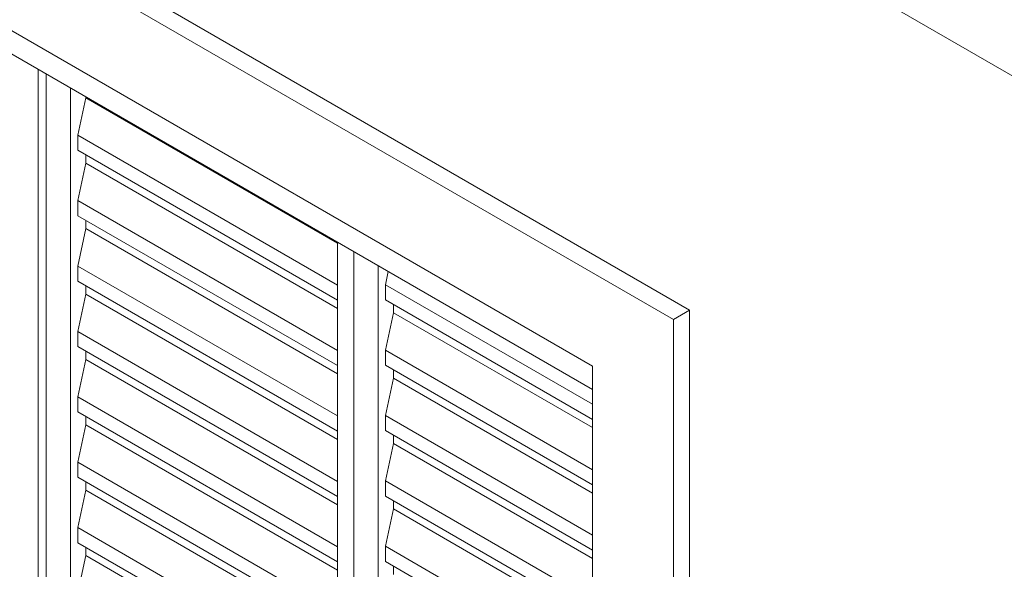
# Model space of a CAD drawing. Header units: metres. Extents: x 6.5 to 21.8, y 0.9 to 11.2.
# Tile 6 of 112: x 9.391 to 10.251, y 4.983 to 5.464. Entities that reach past the tile are written whole.
import ezdxf

# ---------------------------------------------------------------- set-up
doc = ezdxf.new("R2010")
doc.units = ezdxf.units.M
doc.layers.add('A-GLAZ', color=7, linetype='Continuous', lineweight=5)
doc.layers.add('A-WALL', color=7, linetype='Continuous', lineweight=5)

# ---------------------------------------------------------------- blocks, each defined once
blk = doc.blocks.new('JANELA DE CORRE_-V1-ISO_020')
at = {"layer": 'A-GLAZ'}
for p, q in [((8.85558, 5.7385), (9.89149, 5.14042)), ((9.40712, 4.71788), (9.40712, 5.42007)), ((9.41419, 5.41599), (9.41419, 4.7138)), ((9.43541, 4.71788), (9.43541, 5.40374)), ((9.44177, 5.36262), (9.44884, 5.39528)), ((9.44884, 5.39528), (9.44884, 5.39598)), ((9.66874, 5.26832), (9.44884, 5.39528)), ((9.44177, 5.34944), (9.44177, 5.36262)), ((9.66874, 5.23158), (9.44177, 5.36262)), ((9.66874, 5.2184), (9.44177, 5.34944)), ((9.44884, 5.33813), (9.44884, 5.34536)), ((9.44177, 5.30547), (9.44884, 5.33813)), ((9.66874, 5.21117), (9.44884, 5.33813)), ((9.44177, 5.29229), (9.44177, 5.30547)), ((9.66875, 5.17442), (9.44177, 5.30547)), ((9.66875, 5.16124), (9.44177, 5.29229)), ((9.44884, 5.28097), (9.44884, 5.2882)), ((9.44177, 5.24831), (9.44884, 5.28097)), ((9.66875, 5.15401), (9.44884, 5.28097)), ((9.66875, 5.26902), (9.66875, 4.58316)), ((9.68289, 4.55867), (9.68289, 5.26085)), ((9.44177, 5.23513), (9.44177, 5.24831)), ((9.66875, 5.11726), (9.44177, 5.24831)), ((9.70411, 5.2486), (9.70411, 4.57091)), ((9.70411, 4.58724), (9.70411, 5.2486)), ((9.71047, 5.23198), (9.71296, 5.24349)), ((9.66874, 5.10409), (9.44177, 5.23513)), ((9.44884, 5.22382), (9.44884, 5.23105)), ((9.71047, 5.2188), (9.71047, 5.23198)), ((9.89149, 5.12747), (9.71047, 5.23198)), ((9.44177, 5.19116), (9.44884, 5.22382)), ((9.66874, 5.09686), (9.44884, 5.22382)), ((9.89149, 5.11429), (9.71047, 5.2188)), ((9.71754, 5.20749), (9.71754, 5.21472)), ((9.71047, 5.17483), (9.71754, 5.20749)), ((9.89149, 5.10706), (9.71754, 5.20749)), ((9.44177, 5.17798), (9.44177, 5.19116)), ((9.66874, 5.06012), (9.44177, 5.19116)), ((9.66874, 5.04694), (9.44177, 5.17798)), ((9.44884, 5.16666), (9.44884, 5.1739)), ((9.71047, 5.16165), (9.71047, 5.17483)), ((9.89149, 5.07031), (9.71047, 5.17483)), ((9.44177, 5.134), (9.44884, 5.16666)), ((9.66874, 5.0397), (9.44884, 5.16666)), ((9.89149, 5.05714), (9.71047, 5.16165)), ((9.71754, 5.15033), (9.71754, 5.15757)), ((9.71047, 5.11767), (9.71754, 5.15033)), ((9.89149, 5.0499), (9.71754, 5.15033)), ((9.44177, 5.12082), (9.44177, 5.134)), ((9.66874, 5.00296), (9.44177, 5.134)), ((9.66874, 4.98978), (9.44177, 5.12082)), ((9.44884, 5.10951), (9.44884, 5.11674)), ((9.71047, 5.10449), (9.71047, 5.11767)), ((9.89149, 5.01316), (9.71047, 5.11767)), ((9.44177, 5.07685), (9.44884, 5.10951)), ((9.66874, 4.98255), (9.44884, 5.10951)), ((9.89149, 4.99998), (9.71047, 5.10449)), ((9.71047, 5.06052), (9.71754, 5.09318)), ((9.71754, 5.09318), (9.71754, 5.10041)), ((9.89149, 4.99275), (9.71754, 5.09318)), ((9.44177, 5.06367), (9.44177, 5.07685)), ((9.66874, 4.94581), (9.44177, 5.07685)), ((9.66874, 4.93263), (9.44177, 5.06367)), ((9.44884, 5.05235), (9.44884, 5.05959)), ((9.71047, 5.04734), (9.71047, 5.06052)), ((9.89149, 4.95601), (9.71047, 5.06052)), ((9.44177, 5.01969), (9.44884, 5.05235)), ((9.66874, 4.92539), (9.44884, 5.05235)), ((9.89149, 4.94283), (9.71047, 5.04734)), ((9.71754, 5.03602), (9.71754, 5.04326)), ((9.71047, 5.00336), (9.71754, 5.03602)), ((9.89149, 4.93559), (9.71754, 5.03602)), ((9.44177, 5.00651), (9.44177, 5.01969)), ((9.66874, 4.88865), (9.44177, 5.01969)), ((9.66874, 4.87547), (9.44177, 5.00651)), ((9.44884, 4.9952), (9.44884, 5.00243)), ((9.71047, 4.99018), (9.71047, 5.00336)), ((9.89149, 4.89885), (9.71047, 5.00336)), ((9.44177, 4.96254), (9.44884, 4.9952)), ((9.66874, 4.86824), (9.44884, 4.9952)), ((9.89149, 4.88567), (9.71047, 4.99018)), ((9.71754, 4.97887), (9.71754, 4.9861))]:
    blk.add_line(p, q, dxfattribs=at)
blk = doc.blocks.new('Paredes 1 - Paredes 1-2288142-ISO_02')
at = {"layer": 'A-WALL'}
for p, q in [((8.77426, 5.90384), (9.97634, 5.20982)), ((9.9622, 5.20166), (8.76012, 5.89568)), ((8.83083, 5.7732), (9.89149, 5.16083)), ((9.9622, 5.20166), (9.97634, 5.20982)), ((9.97634, 5.20982), (9.97634, 4.23003)), ((9.9622, 4.22186), (9.9622, 5.20166)), ((9.89149, 5.16083), (9.89149, 4.34433))]:
    blk.add_line(p, q, dxfattribs=at)

msp = doc.modelspace()

# ---------------------------------------------------------------- linework, layer by layer
at = {"layer": 'A-WALL'}
msp.add_line((10.02768, 5.5476), (10.27867, 5.4027), dxfattribs=at)

# ---------------------------------------------------------------- block references
at = {"layer": 'A-GLAZ'}
msp.add_blockref('JANELA DE CORRE_-V1-ISO_020', (0, 0), dxfattribs=at)
at = {"layer": 'A-WALL'}
msp.add_blockref('Paredes 1 - Paredes 1-2288142-ISO_02', (0, 0), dxfattribs=at)

doc.saveas('drawing.dxf')
